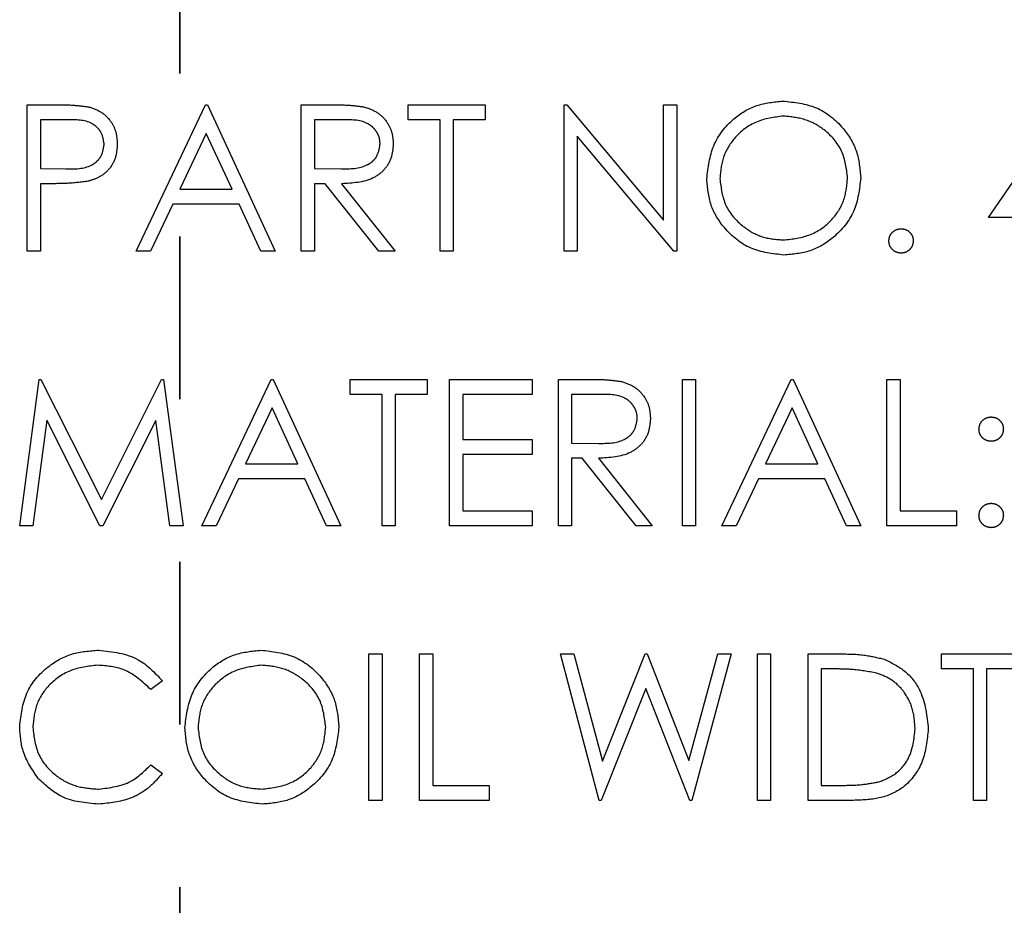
# Model space of a CAD drawing. Header units: inches. Extents: x 1880 to 2363, y -453 to -54.
# Tile 69 of 256: x 1902.654 to 1903.26, y -425.766 to -425.222. Entities that reach past the tile are written whole.
import ezdxf

# ---------------------------------------------------------------- set-up
doc = ezdxf.new("R2010")
doc.units = ezdxf.units.IN
doc.header["$LTSCALE"] = 0.5
doc.header["$MEASUREMENT"] = 0
doc.linetypes.add('HIDDEN', pattern=[0.225, 0.15, -0.075])
doc.linetypes.add('PHANTOM', pattern=[0.25, 0.125, -0.025, 0.025, -0.025, 0.025, -0.025])
doc.layers.add('SID-M-H', color=4, linetype='HIDDEN')

msp = doc.modelspace()

# ---------------------------------------------------------------- linework, layer by layer
at = {"color": 7, "linetype": 'PHANTOM', "lineweight": 35}
msp.add_line((1902.75267, -411.55517), (1902.75267, -428.91517), dxfattribs=at)
at = {"layer": 'SID-M-H'}
for p, q in [((1902.65895, -425.27432), (1902.6766, -425.27432)), ((1902.65895, -425.36432), (1902.65895, -425.27432)), ((1902.72587, -425.36432), (1902.76857, -425.27432)), ((1902.76857, -425.27432), (1902.76972, -425.27432)), ((1902.76972, -425.27432), (1902.81126, -425.36432)), ((1902.82741, -425.27432), (1902.84542, -425.27432)), ((1902.82741, -425.36432), (1902.82741, -425.27432)), ((1902.89318, -425.27432), (1902.94049, -425.27432)), ((1902.89318, -425.28355), (1902.89318, -425.27432)), ((1902.94049, -425.27432), (1902.94049, -425.28355)), ((1902.98895, -425.27432), (1902.99065, -425.27432)), ((1902.98895, -425.36432), (1902.98895, -425.27432)), ((1902.99065, -425.27432), (1903.0501, -425.34516)), ((1903.0501, -425.27432), (1903.05818, -425.27432)), ((1903.0501, -425.34516), (1903.0501, -425.27432)), ((1903.05818, -425.27432), (1903.05818, -425.36432)), ((1903.24972, -425.34355), (1903.29885, -425.27202)), ((1902.66703, -425.28355), (1902.66703, -425.31355)), ((1902.68349, -425.28355), (1902.66703, -425.28355)), ((1902.83549, -425.28355), (1902.83549, -425.31355)), ((1902.85236, -425.28355), (1902.83549, -425.28355)), ((1902.9128, -425.28355), (1902.89318, -425.28355)), ((1902.9128, -425.36432), (1902.9128, -425.28355)), ((1902.92087, -425.28355), (1902.92087, -425.36432)), ((1902.94049, -425.28355), (1902.92087, -425.28355)), ((1902.76905, -425.29187), (1902.75275, -425.32625)), ((1902.78492, -425.32625), (1902.76905, -425.29187)), ((1903.05634, -425.36432), (1902.99703, -425.29365)), ((1902.99703, -425.29365), (1902.99703, -425.36432)), ((1902.66703, -425.31355), (1902.68278, -425.31375)), ((1902.83549, -425.31355), (1902.85197, -425.31368)), ((1902.67346, -425.32279), (1902.66703, -425.32279)), ((1902.66703, -425.32279), (1902.66703, -425.36432)), ((1902.83549, -425.32279), (1902.83549, -425.36432)), ((1902.84205, -425.32279), (1902.83549, -425.32279)), ((1902.87512, -425.36432), (1902.84205, -425.32279)), ((1902.85204, -425.32279), (1902.8851, -425.36432)), ((1902.75275, -425.32625), (1902.78492, -425.32625)), ((1902.74837, -425.33548), (1902.73469, -425.36432)), ((1902.78917, -425.33548), (1902.74837, -425.33548)), ((1902.80248, -425.36432), (1902.78917, -425.33548)), ((1903.29241, -425.34355), (1903.24972, -425.34355)), ((1902.66703, -425.36432), (1902.65895, -425.36432)), ((1902.73469, -425.36432), (1902.72587, -425.36432)), ((1902.81126, -425.36432), (1902.80248, -425.36432)), ((1902.83549, -425.36432), (1902.82741, -425.36432)), ((1902.8851, -425.36432), (1902.87512, -425.36432)), ((1902.92087, -425.36432), (1902.9128, -425.36432)), ((1902.99703, -425.36432), (1902.98895, -425.36432)), ((1903.05818, -425.36432), (1903.05634, -425.36432)), ((1902.65434, -425.53307), (1902.66622, -425.44307)), ((1902.66622, -425.44307), (1902.66737, -425.44307)), ((1902.66737, -425.44307), (1902.70453, -425.51692)), ((1902.70453, -425.51692), (1902.74159, -425.44307)), ((1902.74159, -425.44307), (1902.74277, -425.44307)), ((1902.74277, -425.44307), (1902.75472, -425.53307)), ((1902.76626, -425.53307), (1902.80895, -425.44307)), ((1902.80895, -425.44307), (1902.8101, -425.44307)), ((1902.8101, -425.44307), (1902.85164, -425.53307)), ((1902.85741, -425.44307), (1902.90472, -425.44307)), ((1902.85741, -425.4523), (1902.85741, -425.44307)), ((1902.90472, -425.44307), (1902.90472, -425.4523)), ((1902.91857, -425.53307), (1902.91857, -425.44307)), ((1902.91857, -425.44307), (1902.96934, -425.44307)), ((1902.96934, -425.44307), (1902.96934, -425.4523)), ((1902.98549, -425.44307), (1903.0035, -425.44307)), ((1902.98549, -425.53307), (1902.98549, -425.44307)), ((1903.06164, -425.44307), (1903.06972, -425.44307)), ((1903.06164, -425.53307), (1903.06164, -425.44307)), ((1903.06972, -425.44307), (1903.06972, -425.53307)), ((1903.08587, -425.53307), (1903.12857, -425.44307)), ((1903.12857, -425.44307), (1903.12972, -425.44307)), ((1903.12972, -425.44307), (1903.17126, -425.53307)), ((1903.18741, -425.44307), (1903.19549, -425.44307)), ((1903.18741, -425.53307), (1903.18741, -425.44307)), ((1903.19549, -425.44307), (1903.19549, -425.52384)), ((1902.87703, -425.4523), (1902.85741, -425.4523)), ((1902.87703, -425.53307), (1902.87703, -425.4523)), ((1902.8851, -425.4523), (1902.8851, -425.53307)), ((1902.90472, -425.4523), (1902.8851, -425.4523)), ((1902.92664, -425.4523), (1902.92664, -425.48)), ((1902.96934, -425.4523), (1902.92664, -425.4523)), ((1903.01044, -425.4523), (1902.99357, -425.4523)), ((1902.99357, -425.4523), (1902.99357, -425.4823)), ((1902.80944, -425.46062), (1902.79314, -425.495)), ((1902.8253, -425.495), (1902.80944, -425.46062)), ((1903.12905, -425.46062), (1903.11275, -425.495)), ((1903.14492, -425.495), (1903.12905, -425.46062)), ((1902.67107, -425.46817), (1902.66247, -425.53307)), ((1902.70368, -425.53307), (1902.67107, -425.46817)), ((1902.73799, -425.46831), (1902.7055, -425.53307)), ((1902.74661, -425.53307), (1902.73799, -425.46831)), ((1902.92664, -425.48), (1902.96934, -425.48)), ((1902.96934, -425.48), (1902.96934, -425.48923)), ((1902.99357, -425.4823), (1903.01004, -425.48243)), ((1902.92664, -425.48923), (1902.92664, -425.52384)), ((1902.96934, -425.48923), (1902.92664, -425.48923)), ((1902.99357, -425.49154), (1902.99357, -425.53307)), ((1903.00013, -425.49154), (1902.99357, -425.49154)), ((1903.03319, -425.53307), (1903.00013, -425.49154)), ((1903.01012, -425.49154), (1903.04318, -425.53307)), ((1902.79314, -425.495), (1902.8253, -425.495)), ((1903.11275, -425.495), (1903.14492, -425.495)), ((1902.78876, -425.50423), (1902.77507, -425.53307)), ((1902.82956, -425.50423), (1902.78876, -425.50423)), ((1902.84286, -425.53307), (1902.82956, -425.50423)), ((1903.10837, -425.50423), (1903.09469, -425.53307)), ((1903.14917, -425.50423), (1903.10837, -425.50423)), ((1903.16248, -425.53307), (1903.14917, -425.50423)), ((1902.92664, -425.52384), (1902.96934, -425.52384)), ((1902.96934, -425.52384), (1902.96934, -425.53307)), ((1903.19549, -425.52384), (1903.2301, -425.52384)), ((1903.2301, -425.52384), (1903.2301, -425.53307)), ((1902.66247, -425.53307), (1902.65434, -425.53307)), ((1902.7055, -425.53307), (1902.70368, -425.53307)), ((1902.75472, -425.53307), (1902.74661, -425.53307)), ((1902.77507, -425.53307), (1902.76626, -425.53307)), ((1902.85164, -425.53307), (1902.84286, -425.53307)), ((1902.8851, -425.53307), (1902.87703, -425.53307)), ((1902.96934, -425.53307), (1902.91857, -425.53307)), ((1902.99357, -425.53307), (1902.98549, -425.53307)), ((1903.04318, -425.53307), (1903.03319, -425.53307)), ((1903.06972, -425.53307), (1903.06164, -425.53307)), ((1903.09469, -425.53307), (1903.08587, -425.53307)), ((1903.17126, -425.53307), (1903.16248, -425.53307)), ((1903.2301, -425.53307), (1903.18741, -425.53307)), ((1902.86895, -425.61182), (1902.87703, -425.61182)), ((1902.86895, -425.70182), (1902.86895, -425.61182)), ((1902.87703, -425.61182), (1902.87703, -425.70182)), ((1902.9001, -425.61182), (1902.90818, -425.61182)), ((1902.9001, -425.70182), (1902.9001, -425.61182)), ((1902.90818, -425.61182), (1902.90818, -425.69259)), ((1902.98664, -425.61182), (1902.99499, -425.61182)), ((1903.01059, -425.70182), (1902.98664, -425.61182)), ((1902.99499, -425.61182), (1903.0126, -425.67783)), ((1903.0126, -425.67783), (1903.0388, -425.61182)), ((1903.0388, -425.61182), (1903.03997, -425.61182)), ((1903.03997, -425.61182), (1903.06568, -425.67738)), ((1903.06568, -425.67738), (1903.08339, -425.61182)), ((1903.09164, -425.61182), (1903.06738, -425.70182)), ((1903.08339, -425.61182), (1903.09164, -425.61182)), ((1903.1078, -425.61182), (1903.11587, -425.61182)), ((1903.1078, -425.70182), (1903.1078, -425.61182)), ((1903.11587, -425.61182), (1903.11587, -425.70182)), ((1903.13895, -425.61182), (1903.15712, -425.61182)), ((1903.13895, -425.70182), (1903.13895, -425.61182)), ((1903.22087, -425.61182), (1903.26818, -425.61182)), ((1903.22087, -425.62105), (1903.22087, -425.61182)), ((1903.14703, -425.62105), (1903.14703, -425.69259)), ((1903.15336, -425.62105), (1903.14703, -425.62105)), ((1903.24049, -425.62105), (1903.22087, -425.62105)), ((1903.24049, -425.70182), (1903.24049, -425.62105)), ((1903.24857, -425.62105), (1903.24857, -425.70182)), ((1903.26818, -425.62105), (1903.24857, -425.62105)), ((1902.74203, -425.62834), (1902.73496, -425.63375)), ((1903.03914, -425.63299), (1903.01174, -425.70182)), ((1903.06622, -425.70182), (1903.03914, -425.63299)), ((1902.73496, -425.6799), (1902.74203, -425.68526)), ((1902.90818, -425.69259), (1902.9428, -425.69259)), ((1902.9428, -425.69259), (1902.9428, -425.70182)), ((1903.14703, -425.69259), (1903.15736, -425.69259)), ((1902.87703, -425.70182), (1902.86895, -425.70182)), ((1902.9428, -425.70182), (1902.9001, -425.70182)), ((1903.01174, -425.70182), (1903.01059, -425.70182)), ((1903.06738, -425.70182), (1903.06622, -425.70182)), ((1903.11587, -425.70182), (1903.1078, -425.70182)), ((1903.16684, -425.70182), (1903.13895, -425.70182)), ((1903.24857, -425.70182), (1903.24049, -425.70182))]:
    msp.add_line(p, q, dxfattribs=at)
for points, knots in [([(1902.6766, -425.27432), (1902.68045, -425.27431), (1902.68732, -425.27429), (1902.69411, -425.27525), (1902.6971, -425.27568)], [0, 0, 0, 0, 0.560314, 1, 1, 1, 1]), ([(1902.84542, -425.27432), (1902.84925, -425.27431), (1902.85607, -425.27429), (1902.86284, -425.27517), (1902.86581, -425.27555)], [0, 0, 0, 0, 0.56024, 1, 1, 1, 1]), ([(1903.07664, -425.31972), (1903.07747, -425.31278), (1903.07914, -425.29889), (1903.09145, -425.28307), (1903.107, -425.27365), (1903.11792, -425.27256), (1903.12337, -425.27202)], [0, 0, 0, 0, 0.279731, 0.559327, 0.77968, 1, 1, 1, 1]), ([(1903.12337, -425.27202), (1903.13043, -425.27276), (1903.14453, -425.27424), (1903.1603, -425.28701), (1903.16987, -425.30269), (1903.1708, -425.31375), (1903.17126, -425.31929)], [0, 0, 0, 0, 0.279767, 0.559358, 0.779571, 1, 1, 1, 1]), ([(1902.6971, -425.27568), (1902.69983, -425.27666), (1902.7053, -425.27864), (1902.71096, -425.28472), (1902.71394, -425.29164), (1902.7142, -425.29619), (1902.71434, -425.29846)], [0, 0, 0, 0, 0.279705, 0.559381, 0.779509, 1, 1, 1, 1]), ([(1902.86581, -425.27555), (1902.86864, -425.27649), (1902.87428, -425.27836), (1902.88022, -425.28442), (1902.8835, -425.29141), (1902.8838, -425.29606), (1902.88395, -425.29839)], [0, 0, 0, 0, 0.279797, 0.5595, 0.779626, 1, 1, 1, 1]), ([(1902.70626, -425.2985), (1902.70585, -425.29592), (1902.70524, -425.29203), (1902.70192, -425.28797), (1902.69557, -425.28342), (1902.68885, -425.28349), (1902.68349, -425.28355)], [0, 0, 0, 0, 0.248969, 0.374729, 0.500383, 1, 1, 1, 1]), ([(1902.87587, -425.29837), (1902.87578, -425.29706), (1902.87558, -425.29442), (1902.87379, -425.29083), (1902.87126, -425.28778), (1902.86459, -425.28338), (1902.85779, -425.28348), (1902.85236, -425.28355)], [0, 0, 0, 0, 0.1253074, 0.250617, 0.3759543, 0.5012806, 1, 1, 1, 1]), ([(1903.12377, -425.28125), (1903.11809, -425.28199), (1903.10672, -425.28346), (1903.09372, -425.29348), (1903.08594, -425.30624), (1903.08513, -425.3152), (1903.08472, -425.31968)], [0, 0, 0, 0, 0.279627, 0.55935, 0.77963, 1, 1, 1, 1]), ([(1903.16318, -425.31927), (1903.16249, -425.31356), (1903.16111, -425.30213), (1903.15016, -425.28974), (1903.13719, -425.28257), (1903.12824, -425.28169), (1903.12377, -425.28125)], [0, 0, 0, 0, 0.279468, 0.55887, 0.779516, 1, 1, 1, 1]), ([(1902.68278, -425.31375), (1902.68827, -425.31377), (1902.69513, -425.3138), (1902.70177, -425.30929), (1902.70524, -425.30516), (1902.70585, -425.30116), (1902.70626, -425.2985)], [0, 0, 0, 0, 0.499721, 0.62535, 0.751083, 1, 1, 1, 1]), ([(1902.71434, -425.29846), (1902.71412, -425.30143), (1902.71369, -425.30736), (1902.70918, -425.31458), (1902.70305, -425.31924), (1902.6986, -425.32062), (1902.69638, -425.32131)], [0, 0, 0, 0, 0.2800989, 0.5593238, 0.7794579, 1, 1, 1, 1]), ([(1902.85197, -425.31368), (1902.8575, -425.31366), (1902.86441, -425.31364), (1902.87124, -425.30925), (1902.87481, -425.30511), (1902.87545, -425.30106), (1902.87587, -425.29837)], [0, 0, 0, 0, 0.499827, 0.625498, 0.751208, 1, 1, 1, 1]), ([(1902.88395, -425.29839), (1902.88371, -425.30124), (1902.88324, -425.30693), (1902.87879, -425.31449), (1902.86865, -425.32205), (1902.85889, -425.32248), (1902.85204, -425.32279)], [0, 0, 0, 0, 0.1871202, 0.3739789, 0.5609112, 1, 1, 1, 1]), ([(1902.69638, -425.32131), (1902.69212, -425.32184), (1902.68451, -425.3228), (1902.67684, -425.32279), (1902.67346, -425.32279)], [0, 0, 0, 0, 0.559694, 1, 1, 1, 1]), ([(1903.12409, -425.36663), (1903.11712, -425.36586), (1903.10317, -425.36432), (1903.08766, -425.35159), (1903.0781, -425.33614), (1903.07713, -425.3252), (1903.07664, -425.31972)], [0, 0, 0, 0, 0.279663, 0.559354, 0.779636, 1, 1, 1, 1]), ([(1903.08472, -425.31968), (1903.08541, -425.32536), (1903.08679, -425.3367), (1903.09766, -425.34894), (1903.11041, -425.3563), (1903.11932, -425.35704), (1903.12377, -425.3574)], [0, 0, 0, 0, 0.279416, 0.559077, 0.779478, 1, 1, 1, 1]), ([(1903.12377, -425.3574), (1903.12949, -425.35675), (1903.14091, -425.35545), (1903.15415, -425.34559), (1903.16194, -425.33276), (1903.16277, -425.32377), (1903.16318, -425.31927)], [0, 0, 0, 0, 0.2798297, 0.559389, 0.7796538, 1, 1, 1, 1]), ([(1903.17126, -425.31929), (1903.17047, -425.32627), (1903.16888, -425.34024), (1903.15607, -425.35572), (1903.14055, -425.36523), (1903.12958, -425.36616), (1903.12409, -425.36663)], [0, 0, 0, 0, 0.2796304, 0.5593429, 0.7795972, 1, 1, 1, 1]), ([(1903.18857, -425.35798), (1903.1887, -425.35687), (1903.18896, -425.35466), (1903.191, -425.35221), (1903.19346, -425.35071), (1903.1952, -425.35055), (1903.19607, -425.35048)], [0, 0, 0, 0, 0.279576, 0.559284, 0.779552, 1, 1, 1, 1]), ([(1903.19607, -425.35048), (1903.19718, -425.3506), (1903.19939, -425.35086), (1903.20182, -425.35292), (1903.20336, -425.35536), (1903.2035, -425.35711), (1903.20357, -425.35798)], [0, 0, 0, 0, 0.279602, 0.559212, 0.779475, 1, 1, 1, 1]), ([(1903.19607, -425.36548), (1903.19496, -425.36534), (1903.19276, -425.36507), (1903.19032, -425.36303), (1903.18881, -425.36058), (1903.18865, -425.35885), (1903.18857, -425.35798)], [0, 0, 0, 0, 0.279581, 0.559143, 0.779575, 1, 1, 1, 1]), ([(1903.20357, -425.35798), (1903.20344, -425.35908), (1903.20317, -425.3613), (1903.20112, -425.36373), (1903.19867, -425.36524), (1903.19693, -425.3654), (1903.19607, -425.36548)], [0, 0, 0, 0, 0.2794691, 0.5593578, 0.7796739, 1, 1, 1, 1]), ([(1903.0035, -425.44307), (1903.00732, -425.44306), (1903.01415, -425.44304), (1903.02091, -425.44392), (1903.02389, -425.4443)], [0, 0, 0, 0, 0.56024, 1, 1, 1, 1]), ([(1903.02389, -425.4443), (1903.02671, -425.44524), (1903.03236, -425.44711), (1903.0383, -425.45317), (1903.04158, -425.46016), (1903.04188, -425.46481), (1903.04203, -425.46714)], [0, 0, 0, 0, 0.279797, 0.5595, 0.779626, 1, 1, 1, 1]), ([(1903.03395, -425.46712), (1903.03385, -425.46581), (1903.03366, -425.46317), (1903.03187, -425.45958), (1903.02934, -425.45653), (1903.02266, -425.45213), (1903.01587, -425.45223), (1903.01044, -425.4523)], [0, 0, 0, 0, 0.1253074, 0.250617, 0.3759543, 0.5012806, 1, 1, 1, 1]), ([(1903.01004, -425.48243), (1903.01557, -425.48241), (1903.02249, -425.48239), (1903.02931, -425.478), (1903.03289, -425.47386), (1903.03353, -425.46981), (1903.03395, -425.46712)], [0, 0, 0, 0, 0.4998271, 0.6254978, 0.7512079, 1, 1, 1, 1]), ([(1903.04203, -425.46714), (1903.04179, -425.46999), (1903.04132, -425.47568), (1903.03687, -425.48324), (1903.02673, -425.4908), (1903.01696, -425.49123), (1903.01012, -425.49154)], [0, 0, 0, 0, 0.18712, 0.373979, 0.560911, 1, 1, 1, 1]), ([(1903.24395, -425.47365), (1903.24409, -425.47255), (1903.24436, -425.47034), (1903.2464, -425.4679), (1903.24885, -425.46639), (1903.25058, -425.46623), (1903.25145, -425.46615)], [0, 0, 0, 0, 0.2795852, 0.5594544, 0.7796968, 1, 1, 1, 1]), ([(1903.25145, -425.46615), (1903.25256, -425.46628), (1903.25478, -425.46653), (1903.2572, -425.46859), (1903.25874, -425.47103), (1903.25888, -425.47278), (1903.25895, -425.47365)], [0, 0, 0, 0, 0.279602, 0.559212, 0.779475, 1, 1, 1, 1]), ([(1903.25145, -425.48115), (1903.25034, -425.48102), (1903.24813, -425.48076), (1903.24569, -425.47872), (1903.24418, -425.47626), (1903.24403, -425.47452), (1903.24395, -425.47365)], [0, 0, 0, 0, 0.279647, 0.559299, 0.779615, 1, 1, 1, 1]), ([(1903.25895, -425.47365), (1903.25883, -425.47476), (1903.25858, -425.47698), (1903.25652, -425.47941), (1903.25406, -425.48093), (1903.25232, -425.48108), (1903.25145, -425.48115)], [0, 0, 0, 0, 0.2795175, 0.5593264, 0.7795441, 1, 1, 1, 1]), ([(1903.24395, -425.52673), (1903.24408, -425.52562), (1903.24435, -425.52341), (1903.24638, -425.52096), (1903.24884, -425.51946), (1903.25058, -425.5193), (1903.25145, -425.51923)], [0, 0, 0, 0, 0.279576, 0.559284, 0.779552, 1, 1, 1, 1]), ([(1903.25145, -425.51923), (1903.25256, -425.51935), (1903.25478, -425.51961), (1903.2572, -425.52167), (1903.25874, -425.52411), (1903.25888, -425.52586), (1903.25895, -425.52673)], [0, 0, 0, 0, 0.279602, 0.559212, 0.779475, 1, 1, 1, 1]), ([(1903.25145, -425.53423), (1903.25035, -425.53409), (1903.24814, -425.53382), (1903.2457, -425.53178), (1903.24419, -425.52933), (1903.24403, -425.5276), (1903.24395, -425.52673)], [0, 0, 0, 0, 0.279581, 0.559143, 0.779575, 1, 1, 1, 1]), ([(1903.25895, -425.52673), (1903.25882, -425.52783), (1903.25856, -425.53005), (1903.25651, -425.53248), (1903.25406, -425.53399), (1903.25232, -425.53415), (1903.25145, -425.53423)], [0, 0, 0, 0, 0.279469, 0.559358, 0.779674, 1, 1, 1, 1]), ([(1902.65434, -425.6563), (1902.65516, -425.64925), (1902.6568, -425.63514), (1902.67012, -425.61969), (1902.68614, -425.61075), (1902.69722, -425.60993), (1902.70276, -425.60952)], [0, 0, 0, 0, 0.279512, 0.55908, 0.779374, 1, 1, 1, 1]), ([(1902.70276, -425.60952), (1902.7114, -425.61047), (1902.72685, -425.61218), (1902.73739, -425.6234), (1902.74203, -425.62834)], [0, 0, 0, 0, 0.559517, 1, 1, 1, 1]), ([(1902.75587, -425.65722), (1902.7567, -425.65028), (1902.75837, -425.63639), (1902.77068, -425.62057), (1902.78623, -425.61115), (1902.79715, -425.61006), (1902.8026, -425.60952)], [0, 0, 0, 0, 0.279731, 0.559327, 0.77968, 1, 1, 1, 1]), ([(1902.8026, -425.60952), (1902.80966, -425.61026), (1902.82376, -425.61174), (1902.83953, -425.62451), (1902.8491, -425.64019), (1902.85003, -425.65125), (1902.85049, -425.65679)], [0, 0, 0, 0, 0.279767, 0.559358, 0.779571, 1, 1, 1, 1]), ([(1903.15712, -425.61182), (1903.16253, -425.61183), (1903.17218, -425.61184), (1903.18156, -425.61408), (1903.18568, -425.61507)], [0, 0, 0, 0, 0.560445, 1, 1, 1, 1]), ([(1902.70226, -425.61875), (1902.69651, -425.6194), (1902.68502, -425.62072), (1902.67162, -425.63049), (1902.66364, -425.64333), (1902.66282, -425.65239), (1902.66241, -425.65691)], [0, 0, 0, 0, 0.2798558, 0.5595188, 0.7796855, 1, 1, 1, 1]), ([(1902.73496, -425.63375), (1902.72975, -425.6289), (1902.72042, -425.62022), (1902.70782, -425.6192), (1902.70226, -425.61875)], [0, 0, 0, 0, 0.5584265, 1, 1, 1, 1]), ([(1902.803, -425.61875), (1902.79732, -425.61949), (1902.78596, -425.62096), (1902.77296, -425.63098), (1902.76518, -425.64374), (1902.76436, -425.6527), (1902.76395, -425.65718)], [0, 0, 0, 0, 0.279627, 0.55935, 0.77963, 1, 1, 1, 1]), ([(1902.84241, -425.65677), (1902.84172, -425.65106), (1902.84034, -425.63963), (1902.82939, -425.62724), (1902.81642, -425.62007), (1902.80747, -425.61919), (1902.803, -425.61875)], [0, 0, 0, 0, 0.279468, 0.5588703, 0.7795158, 1, 1, 1, 1]), ([(1903.18568, -425.61507), (1903.19026, -425.61729), (1903.19943, -425.62173), (1903.21056, -425.6369), (1903.21195, -425.64998), (1903.2128, -425.65796)], [0, 0, 0, 0, 0.280264, 0.560715, 1, 1, 1, 1]), ([(1903.18101, -425.62358), (1903.17589, -425.62268), (1903.16674, -425.62106), (1903.15745, -425.62106), (1903.15336, -425.62105)], [0, 0, 0, 0, 0.559542, 1, 1, 1, 1]), ([(1903.20472, -425.65794), (1903.20443, -425.65373), (1903.20385, -425.64531), (1903.19826, -425.63471), (1903.19031, -425.62713), (1903.18411, -425.62476), (1903.18101, -425.62358)], [0, 0, 0, 0, 0.280178, 0.559765, 0.779797, 1, 1, 1, 1]), ([(1902.66575, -425.68839), (1902.66202, -425.68294), (1902.65536, -425.67319), (1902.65465, -425.66147), (1902.65434, -425.6563)], [0, 0, 0, 0, 0.559029, 1, 1, 1, 1]), ([(1902.66241, -425.65691), (1902.6631, -425.66274), (1902.66447, -425.67438), (1902.67575, -425.68693), (1902.68912, -425.69394), (1902.69825, -425.69458), (1902.70281, -425.6949)], [0, 0, 0, 0, 0.2794342, 0.5589213, 0.7792831, 1, 1, 1, 1]), ([(1902.80333, -425.70413), (1902.79635, -425.70336), (1902.7824, -425.70182), (1902.76689, -425.68909), (1902.75733, -425.67364), (1902.75636, -425.6627), (1902.75587, -425.65722)], [0, 0, 0, 0, 0.279663, 0.559354, 0.779636, 1, 1, 1, 1]), ([(1902.76395, -425.65718), (1902.76464, -425.66286), (1902.76602, -425.6742), (1902.77689, -425.68644), (1902.78964, -425.6938), (1902.79855, -425.69454), (1902.803, -425.6949)], [0, 0, 0, 0, 0.279416, 0.5590765, 0.779478, 1, 1, 1, 1]), ([(1902.803, -425.6949), (1902.80872, -425.69425), (1902.82014, -425.69295), (1902.83338, -425.68309), (1902.84117, -425.67026), (1902.842, -425.66127), (1902.84241, -425.65677)], [0, 0, 0, 0, 0.27983, 0.559389, 0.779654, 1, 1, 1, 1]), ([(1902.85049, -425.65679), (1902.8497, -425.66377), (1902.84811, -425.67774), (1902.8353, -425.69322), (1902.81978, -425.70273), (1902.80881, -425.70366), (1902.80333, -425.70413)], [0, 0, 0, 0, 0.2796304, 0.5593429, 0.7795972, 1, 1, 1, 1]), ([(1903.2128, -425.65796), (1903.21214, -425.66472), (1903.21082, -425.67821), (1903.19917, -425.69431), (1903.18278, -425.70134), (1903.17217, -425.70166), (1903.16684, -425.70182)], [0, 0, 0, 0, 0.280124, 0.559248, 0.778837, 1, 1, 1, 1]), ([(1903.18309, -425.6903), (1903.18668, -425.68873), (1903.19386, -425.68558), (1903.20293, -425.67421), (1903.20404, -425.66411), (1903.20472, -425.65794)], [0, 0, 0, 0, 0.280536, 0.561015, 1, 1, 1, 1]), ([(1902.70281, -425.6949), (1902.70977, -425.69405), (1902.72223, -425.69253), (1902.73106, -425.68377), (1902.73496, -425.6799)], [0, 0, 0, 0, 0.5587722, 1, 1, 1, 1]), ([(1902.74203, -425.68526), (1902.73925, -425.68843), (1902.7337, -425.69479), (1902.72036, -425.70244), (1902.7095, -425.70349), (1902.70287, -425.70413)], [0, 0, 0, 0, 0.28041, 0.560795, 1, 1, 1, 1]), ([(1902.70287, -425.70413), (1902.69491, -425.70346), (1902.68069, -425.70225), (1902.67031, -425.69263), (1902.66575, -425.68839)], [0, 0, 0, 0, 0.559804, 1, 1, 1, 1]), ([(1903.15736, -425.69259), (1903.16221, -425.69261), (1903.17086, -425.69263), (1903.17935, -425.69101), (1903.18309, -425.6903)], [0, 0, 0, 0, 0.560426, 1, 1, 1, 1])]:
    msp.add_open_spline(points, degree=3, knots=knots, dxfattribs=at)

doc.saveas('drawing.dxf')
